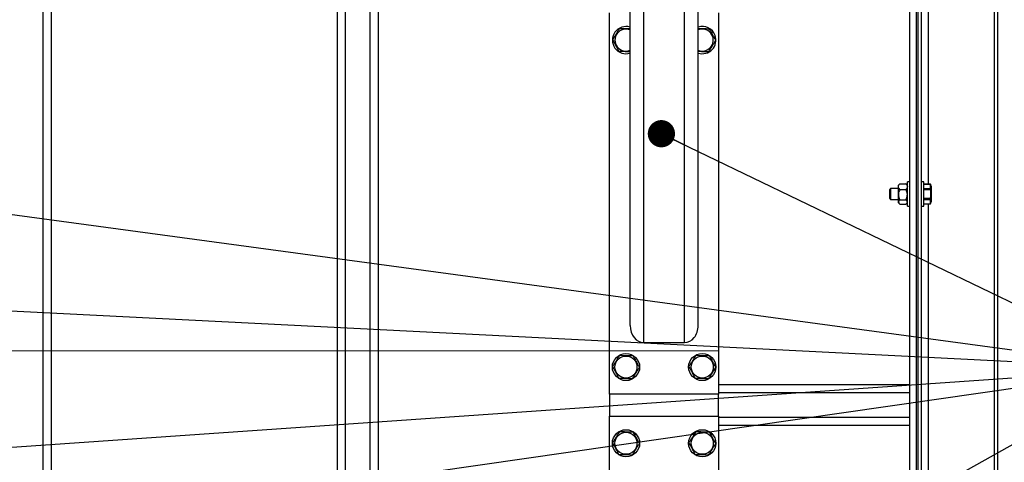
# Model space of a CAD drawing. Header units: millimetres. Extents: x 5 to 589, y 5 to 415.
# Tile 19 of 76: x 136 to 172, y 334 to 351. Entities that reach past the tile are written whole.
import ezdxf

# ---------------------------------------------------------------- set-up
doc = ezdxf.new("R2010")
doc.units = ezdxf.units.MM
doc.layers.add('COTES', color=1, linetype='Continuous')
doc.layers.add('NOTES', color=6, linetype='Continuous')
doc.layers.add('TRAIT-FORT', color=4, linetype='Continuous', lineweight=25)
doc.styles.add('SLDTEXTSTYLE0', font='TXT', dxfattribs={"width": 0.75})
doc.dimstyles.new('SLDDIMSTYLE0', dxfattribs={"dimtxt": 3, "dimasz": 2, "dimexe": 0, "dimexo": 0.0625, "dimgap": 0.75, "dimtad": 1, "dimlfac": 20, "dimrnd": 1e-09, "dimzin": 12, "dimdsep": 46, "dimtxsty": 'SLDTEXTSTYLE0', "dimsah": 1, "dimcen": 0.09, "dimadec": 0, "dimazin": 3, "dimtfac": 1, "dimtofl": 0, "dimtmove": 0, "dimatfit": 3, "dimfxl": 1, "dimfrac": 2, "dimtolj": 1, "dimtzin": 12, "dimarcsym": 0})
doc.dimstyles.new('SLDDIMSTYLE2', dxfattribs={"dimtxt": 0.18, "dimasz": 1, "dimexe": 0, "dimexo": 0.0625, "dimgap": 0, "dimtad": 0, "dimtih": 1, "dimtoh": 1, "dimdec": 0, "dimrnd": 1e-09, "dimzin": 0, "dimdsep": 46, "dimtxsty": 'Standard', "dimblk1": 'DOT', "dimblk2": 'DOT', "dimsah": 1, "dimcen": 0.09, "dimadec": 0, "dimazin": 0, "dimtfac": 1, "dimtdec": 0, "dimtofl": 0, "dimtmove": 0, "dimatfit": 3, "dimldrblk": 'DOT', "dimfxl": 1, "dimfrac": 2, "dimtolj": 1, "dimtzin": 0, "dimarcsym": 0})

# ---------------------------------------------------------------- blocks, each defined once
blk = doc.blocks.new('_D_30')
at = {"layer": 'COTES', "color": 1, "transparency": 16777216}
for p, q in [((154.523, 366.453), (32.2, 366.453)), ((33.2, 306.453), (33.2, 366.453)), ((154.523, 306.453), (32.2, 306.453))]:
    blk.add_line(p, q, dxfattribs=at)
for points in [[(33.2, 366.453), (32.7, 364.453), (33.7, 364.453)], [(33.2, 306.453), (33.7, 308.453), (32.7, 308.453)]]:
    blk.add_solid(points, dxfattribs=at)
at = {"layer": 'COTES', "color": 1, "transparency": 16777216, "char_height": 3, "attachment_point": 1, "rotation": 90, "style": 'SLDTEXTSTYLE0'}
for s, insert in [('=', (29.333, 340.886)), ('1200', (29.333, 332.019)), ('=', (29.333, 329.594))]:
    blk.add_mtext(s, dxfattribs=dict(at, insert=insert))
blk = doc.blocks.new('_Dot')
at = {"color": 0, "linetype": 'ByBlock', "lineweight": -2}
blk.add_line((-0.5, 0), (-1, 0), dxfattribs=at)
at = {"color": 0, "linetype": 'ByBlock', "const_width": 0.5}
blk.add_lwpolyline([(-0.25, 0, 1), (0.25, 0, 1)], format="xyb", close=True, dxfattribs=at)

msp = doc.modelspace()

# ---------------------------------------------------------------- linework, layer by layer
at = {"color": 7, "linetype": 'Continuous', "lineweight": 18}
msp.add_line((39.57533, 338.45273), (161.66221, 338.45273), dxfattribs=at)
at = {"layer": 'TRAIT-FORT', "color": 4, "linetype": 'Continuous', "lineweight": 25}
for p, q in [((168.6478, 368.15278), (168.6478, 304.7527)), ((168.89776, 368.15278), (168.89776, 304.7527)), ((136.84772, 364.45271), (136.84772, 308.45276)), ((137.14774, 364.45271), (137.14774, 308.45276)), ((147.64779, 364.45271), (147.64779, 308.45276)), ((147.94772, 364.45271), (147.94772, 308.45276)), ((148.8478, 364.45271), (148.8478, 308.45276)), ((149.14773, 364.45271), (149.14773, 308.45276)), ((158.3978, 339.37527), (158.3978, 362.65303)), ((158.89772, 338.74918), (158.89772, 362.52371)), ((160.39775, 338.74918), (160.39775, 362.52371)), ((160.89776, 339.37527), (160.89776, 362.65303)), ((168.97271, 311.45274), (168.97271, 361.45274)), ((169.09774, 311.45274), (169.09774, 361.45274)), ((171.7728, 311.45274), (171.7728, 361.45274)), ((171.89773, 311.45274), (171.89773, 361.45274)), ((169.34779, 344.56021), (169.34779, 359.34521)), ((157.64774, 336.85271), (157.64774, 350.85274)), ((161.64773, 350.85274), (161.64773, 336.85271)), ((167.95161, 344.40276), (167.92272, 344.35269)), ((167.92272, 344.35269), (167.92272, 344.20277)), ((168.24773, 344.40276), (167.95161, 344.40276)), ((167.95161, 344.40276), (167.95161, 344.20277)), ((168.2854, 344.56536), (168.24773, 344.52769)), ((168.24773, 344.47323), (168.24773, 344.52769)), ((168.24773, 344.18198), (168.24773, 344.47323)), ((168.29799, 344.57728), (168.28454, 344.56412)), ((168.29799, 344.57728), (168.52248, 344.57728)), ((168.29799, 344.36928), (168.52248, 344.36928)), ((168.53593, 344.56412), (168.52248, 344.57728)), ((168.57274, 344.52769), (168.53507, 344.56536)), ((168.6478, 344.65271), (168.57274, 344.65271)), ((168.57274, 343.75273), (168.57274, 344.65271)), ((169.17279, 344.65271), (169.09774, 344.65271)), ((169.17279, 343.75273), (169.17279, 344.65271)), ((169.42857, 344.56021), (169.17279, 344.56021)), ((169.42857, 344.55868), (169.17279, 344.55868)), ((169.17279, 344.40972), (169.42857, 344.40972)), ((169.44774, 344.48868), (169.42857, 344.56021)), ((169.42857, 344.56021), (169.42857, 344.55868)), ((169.42857, 344.40972), (169.42857, 344.55868)), ((169.42857, 344.40972), (169.42857, 344.35164)), ((169.44774, 344.48868), (169.44774, 344.20277)), ((167.92272, 344.20277), (167.92272, 344.05276)), ((167.92272, 344.05276), (167.95161, 344.00269)), ((167.95161, 344.20277), (167.95161, 344.00269)), ((167.95161, 344.00269), (168.24773, 344.00269)), ((168.24773, 343.91152), (168.24773, 344.18198)), ((168.29799, 343.99477), (168.52248, 343.99477)), ((169.42857, 344.35164), (169.17279, 344.35164)), ((169.17279, 344.05381), (169.42857, 344.05381)), ((169.42857, 343.99573), (169.17279, 343.99573)), ((169.42857, 344.05381), (169.42857, 343.99573)), ((169.42857, 343.84676), (169.42857, 343.99573)), ((169.44774, 344.20277), (169.44774, 343.91676)), ((168.24773, 343.87776), (168.24773, 343.91152)), ((168.24773, 343.87776), (168.2854, 343.84009)), ((168.29799, 343.82817), (168.52248, 343.82817)), ((168.53507, 343.84009), (168.57274, 343.87776)), ((168.57274, 343.75273), (168.6478, 343.75273)), ((169.09774, 343.75273), (169.17279, 343.75273)), ((169.17279, 343.84676), (169.42857, 343.84676)), ((169.17279, 343.84524), (169.42857, 343.84524)), ((169.34779, 329.06023), (169.34779, 343.84524)), ((169.42857, 343.84524), (169.44774, 343.91676)), ((169.42857, 343.84676), (169.42857, 343.84524)), ((158.89772, 338.74918), (160.39775, 338.74918)), ((168.6478, 337.20271), (161.64773, 337.20271)), ((161.64773, 336.85271), (157.64774, 336.85271)), ((157.64774, 336.85271), (157.64774, 336.05277)), ((168.6478, 336.90278), (161.64773, 336.90278)), ((161.64773, 336.05277), (161.64773, 336.85271)), ((157.64774, 336.05277), (161.64773, 336.05277)), ((157.64774, 322.05273), (157.64774, 336.05277)), ((161.64773, 336.05277), (161.64773, 322.05273)), ((168.6478, 336.0027), (161.64773, 336.0027)), ((168.6478, 335.70277), (161.64773, 335.70277))]:
    msp.add_line(p, q, dxfattribs=at)
for centre, radius in [((158.24776, 337.85273), 0.5), ((158.24776, 337.85273), 0.40375), ((161.04776, 337.85273), 0.5), ((161.04776, 337.85273), 0.40375), ((158.24776, 335.05273), 0.5), ((158.24776, 335.05273), 0.40375), ((161.04776, 335.05273), 0.5), ((161.04776, 335.05273), 0.40375)]:
    msp.add_circle(centre, radius, dxfattribs=at)
for centre, radius, start, end in [((158.24776, 349.85273), 0.5, 72.542397, 287.457603), ((158.24776, 349.85273), 0.40375, 68.190793, 291.809207), ((161.04776, 349.85273), 0.5, 20.26999, 107.457603), ((161.04776, 349.85273), 0.40375, 28.317532, 111.809207), ((161.04776, 349.85273), 0.40375, 248.190793, 28.317532), ((161.04776, 349.85273), 0.5, 252.542397, 20.26999)]:
    msp.add_arc(centre, radius, start, end, dxfattribs=at)
for centre, start_param, end_param in [((158.89776, 339.37526), 1.57079633, 3.14159265), ((160.39776, 339.37526), 3.14159265, 4.71238898)]:
    msp.add_ellipse(centre, major_axis=(0, 0.62607), ratio=0.79863551, start_param=start_param, end_param=end_param, dxfattribs=at)
for points, knots in [([(158.015, 350.28473), (157.99263, 350.24848), (157.94741, 350.17519), (157.88029, 350.06668), (157.81637, 349.96281), (157.77706, 349.89921), (157.75722, 349.86712)], [0, 0, 0, 0, 0.26462673, 0.53495501, 0.76536157, 1, 1, 1, 1]), ([(158.015, 350.28473), (158.05758, 350.28352), (158.14367, 350.28106), (158.27096, 350.27713), (158.35656, 350.27479), (158.3958, 350.27354), (158.3978, 350.27348)], [0, 0, 0, 0, 0.34018694, 0.6876679, 0.98406876, 1, 1, 1, 1]), ([(160.89776, 350.28235), (160.91294, 350.28191), (160.97175, 350.2802), (161.07125, 350.27717), (161.19304, 350.27364), (161.26776, 350.27144), (161.30546, 350.27033)], [0, 0, 0, 0, 0.11343336, 0.43949787, 0.71720428, 1, 1, 1, 1]), ([(161.30546, 350.27033), (161.33509, 350.21537), (161.3841, 350.12448), (161.45515, 349.9926), (161.50296, 349.90391), (161.53042, 349.85288), (161.53825, 349.83832)], [0, 0, 0, 0, 0.385565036, 0.637653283, 0.896646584, 1, 1, 1, 1]), ([(157.75722, 349.86712), (157.78685, 349.81216), (157.83586, 349.72126), (157.9069, 349.58939), (157.95472, 349.5007), (157.98218, 349.44966), (157.99001, 349.43511)], [0, 0, 0, 0, 0.385565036, 0.637653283, 0.896646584, 1, 1, 1, 1]), ([(161.28057, 349.4207), (161.30295, 349.45695), (161.34818, 349.53021), (161.41514, 349.63882), (161.47922, 349.74258), (161.51846, 349.80622), (161.53825, 349.83832)], [0, 0, 0, 0, 0.26465276, 0.53490721, 0.7654365, 1, 1, 1, 1]), ([(158.3978, 349.42318), (158.38262, 349.42363), (158.32381, 349.42535), (158.22431, 349.42823), (158.1025, 349.4318), (158.02774, 349.434), (157.99001, 349.43511)], [0, 0, 0, 0, 0.11340863, 0.43939526, 0.71704112, 1, 1, 1, 1]), ([(161.28057, 349.4207), (161.23798, 349.42197), (161.15187, 349.42454), (161.02457, 349.42827), (160.93898, 349.43065), (160.89976, 349.43189), (160.89776, 349.43196)], [0, 0, 0, 0, 0.34019383, 0.68791306, 0.98406877, 1, 1, 1, 1]), ([(168.24773, 344.47323), (168.25063, 344.49153), (168.25639, 344.52785), (168.2842, 344.56089), (168.29799, 344.57728)], [0, 0, 0, 0, 0.50396054, 1, 1, 1, 1]), ([(168.29799, 344.36928), (168.28625, 344.3835), (168.26238, 344.41242), (168.24878, 344.44835), (168.24791, 344.46888), (168.24773, 344.47323)], [0, 0, 0, 0, 0.432287, 0.87948267, 1, 1, 1, 1]), ([(168.29799, 344.36928), (168.28625, 344.34363), (168.2624, 344.29146), (168.24877, 344.22679), (168.24791, 344.18984), (168.24773, 344.18198)], [0, 0, 0, 0, 0.43248872, 0.87936782, 1, 1, 1, 1]), ([(168.52248, 344.57728), (168.53422, 344.56302), (168.55809, 344.53403), (168.5717, 344.49812), (168.57256, 344.47759), (168.57274, 344.47323)], [0, 0, 0, 0, 0.43242862, 0.87951274, 1, 1, 1, 1]), ([(168.57274, 344.47323), (168.56984, 344.45493), (168.56409, 344.41861), (168.53628, 344.38563), (168.52248, 344.36928)], [0, 0, 0, 0, 0.50408701, 1, 1, 1, 1]), ([(168.57274, 344.18198), (168.56984, 344.21494), (168.56409, 344.28032), (168.53628, 344.33979), (168.52248, 344.36928)], [0, 0, 0, 0, 0.50406243, 1, 1, 1, 1]), ([(168.24773, 344.18198), (168.25063, 344.14906), (168.2564, 344.08371), (168.2842, 344.02427), (168.29799, 343.99477)], [0, 0, 0, 0, 0.5038236, 1, 1, 1, 1]), ([(168.29799, 343.99477), (168.29127, 343.98848), (168.26474, 343.96363), (168.24858, 343.93455), (168.24778, 343.91285), (168.24773, 343.91152)], [0, 0, 0, 0, 0.241603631, 0.953347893, 1, 1, 1, 1]), ([(168.52248, 343.99477), (168.53422, 344.0204), (168.55811, 344.07255), (168.57169, 344.1372), (168.57256, 344.17416), (168.57274, 344.18198)], [0, 0, 0, 0, 0.43224494, 0.87979845, 1, 1, 1, 1]), ([(168.57274, 343.91152), (168.57273, 343.91285), (168.57246, 343.93455), (168.55584, 343.96365), (168.52923, 343.98848), (168.52248, 343.99477)], [0, 0, 0, 0, 0.04663538, 0.75824144, 1, 1, 1, 1]), ([(169.42857, 344.05381), (169.43446, 344.15037), (169.44053, 344.24999), (169.42893, 344.34862), (169.42857, 344.35164)], [0, 0, 0, 0, 0.96938371, 1, 1, 1, 1]), ([(168.24773, 343.91152), (168.25225, 343.89326), (168.25943, 343.86424), (168.28756, 343.83793), (168.29799, 343.82817)], [0, 0, 0, 0, 0.62900738, 1, 1, 1, 1]), ([(168.52248, 343.82817), (168.53296, 343.83793), (168.56118, 343.86423), (168.56828, 343.89326), (168.57274, 343.91152)], [0, 0, 0, 0, 0.37114518, 1, 1, 1, 1]), ([(158.015, 338.28475), (157.99263, 338.24849), (157.94741, 338.1752), (157.88029, 338.06669), (157.81637, 337.96282), (157.77706, 337.89922), (157.75722, 337.86713)], [0, 0, 0, 0, 0.26462673, 0.53495501, 0.76536157, 1, 1, 1, 1]), ([(158.015, 338.28475), (158.05757, 338.28347), (158.14362, 338.28091), (158.27114, 338.27722), (158.39304, 338.27365), (158.46778, 338.27145), (158.50547, 338.27034)], [0, 0, 0, 0, 0.264608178, 0.534878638, 0.765423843, 1, 1, 1, 1]), ([(158.50547, 338.27034), (158.5351, 338.21538), (158.58411, 338.12449), (158.65516, 337.99262), (158.70297, 337.90392), (158.73043, 337.85289), (158.73826, 337.83833)], [0, 0, 0, 0, 0.385565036, 0.637653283, 0.896646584, 1, 1, 1, 1]), ([(160.81498, 338.28475), (160.79262, 338.24849), (160.7474, 338.1752), (160.68028, 338.06669), (160.61636, 337.96282), (160.57704, 337.89922), (160.55721, 337.86713)], [0, 0, 0, 0, 0.26462673, 0.53495501, 0.76536157, 1, 1, 1, 1]), ([(160.81498, 338.28475), (160.85755, 338.28347), (160.94364, 338.2809), (161.07116, 338.27722), (161.19306, 338.27365), (161.26777, 338.27145), (161.30546, 338.27034)], [0, 0, 0, 0, 0.26460804, 0.53506945, 0.76542396, 1, 1, 1, 1]), ([(161.30546, 338.27034), (161.33509, 338.21538), (161.3841, 338.12449), (161.45515, 337.99262), (161.50296, 337.90392), (161.53042, 337.85289), (161.53825, 337.83833)], [0, 0, 0, 0, 0.385565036, 0.637653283, 0.896646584, 1, 1, 1, 1]), ([(157.75722, 337.86713), (157.78685, 337.81217), (157.83586, 337.72127), (157.9069, 337.5894), (157.95472, 337.50071), (157.98218, 337.44967), (157.99001, 337.43512)], [0, 0, 0, 0, 0.385565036, 0.637653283, 0.896646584, 1, 1, 1, 1]), ([(160.55721, 337.86713), (160.58684, 337.81217), (160.63585, 337.72127), (160.70689, 337.5894), (160.75471, 337.50071), (160.78217, 337.44967), (160.79, 337.43512)], [0, 0, 0, 0, 0.385565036, 0.637653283, 0.896646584, 1, 1, 1, 1]), ([(158.48058, 337.42072), (158.50296, 337.45696), (158.54819, 337.53022), (158.61515, 337.63883), (158.67923, 337.74259), (158.71847, 337.80623), (158.73826, 337.83833)], [0, 0, 0, 0, 0.26465276, 0.53490721, 0.7654365, 1, 1, 1, 1]), ([(161.28057, 337.42072), (161.30295, 337.45696), (161.34818, 337.53022), (161.41514, 337.63883), (161.47922, 337.74259), (161.51846, 337.80623), (161.53825, 337.83833)], [0, 0, 0, 0, 0.26465276, 0.53490721, 0.7654365, 1, 1, 1, 1]), ([(158.48058, 337.42072), (158.43801, 337.42194), (158.35192, 337.4244), (158.2244, 337.42828), (158.10247, 337.43181), (158.02773, 337.43401), (157.99001, 337.43512)], [0, 0, 0, 0, 0.26455318, 0.53496974, 0.76528125, 1, 1, 1, 1]), ([(161.28057, 337.42072), (161.238, 337.42194), (161.15191, 337.4244), (161.02439, 337.42828), (160.90246, 337.43181), (160.82772, 337.43401), (160.79, 337.43512)], [0, 0, 0, 0, 0.26455318, 0.53496974, 0.76528125, 1, 1, 1, 1]), ([(158.015, 335.48476), (157.99263, 335.4485), (157.94741, 335.37522), (157.88029, 335.2667), (157.81637, 335.16283), (157.77706, 335.09923), (157.75722, 335.06714)], [0, 0, 0, 0, 0.26462673, 0.53495501, 0.76536157, 1, 1, 1, 1]), ([(158.015, 335.48476), (158.05757, 335.48349), (158.14362, 335.48092), (158.27114, 335.47723), (158.39304, 335.47366), (158.46778, 335.47146), (158.50547, 335.47036)], [0, 0, 0, 0, 0.264608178, 0.534878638, 0.765423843, 1, 1, 1, 1]), ([(158.50547, 335.47036), (158.5351, 335.4154), (158.58411, 335.3245), (158.65516, 335.19263), (158.70297, 335.10393), (158.73043, 335.0529), (158.73826, 335.03834)], [0, 0, 0, 0, 0.385565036, 0.637653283, 0.896646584, 1, 1, 1, 1]), ([(160.81498, 335.48476), (160.79262, 335.4485), (160.7474, 335.37522), (160.68028, 335.2667), (160.61636, 335.16283), (160.57704, 335.09923), (160.55721, 335.06714)], [0, 0, 0, 0, 0.26462673, 0.53495501, 0.76536157, 1, 1, 1, 1]), ([(160.81498, 335.48476), (160.85755, 335.48349), (160.94364, 335.48092), (161.07116, 335.47723), (161.19306, 335.47366), (161.26777, 335.47146), (161.30546, 335.47036)], [0, 0, 0, 0, 0.26460804, 0.53506945, 0.76542396, 1, 1, 1, 1]), ([(161.30546, 335.47036), (161.33509, 335.4154), (161.3841, 335.3245), (161.45515, 335.19263), (161.50296, 335.10393), (161.53042, 335.0529), (161.53825, 335.03834)], [0, 0, 0, 0, 0.385565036, 0.637653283, 0.896646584, 1, 1, 1, 1]), ([(157.75722, 335.06714), (157.78685, 335.01218), (157.83586, 334.92129), (157.9069, 334.78941), (157.95472, 334.70072), (157.98218, 334.64969), (157.99001, 334.63513)], [0, 0, 0, 0, 0.385565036, 0.637653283, 0.896646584, 1, 1, 1, 1]), ([(158.48058, 334.62073), (158.50296, 334.65697), (158.5482, 334.73023), (158.61511, 334.83883), (158.67928, 334.94253), (158.71848, 335.00621), (158.73826, 335.03834)], [0, 0, 0, 0, 0.26465365, 0.53490901, 0.76527687, 1, 1, 1, 1]), ([(160.55721, 335.06714), (160.58684, 335.01218), (160.63585, 334.92129), (160.70689, 334.78941), (160.75471, 334.70072), (160.78217, 334.64969), (160.79, 334.63513)], [0, 0, 0, 0, 0.385565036, 0.637653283, 0.896646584, 1, 1, 1, 1]), ([(161.28057, 334.62073), (161.30295, 334.65697), (161.34819, 334.73023), (161.4151, 334.83883), (161.47927, 334.94253), (161.51847, 335.00621), (161.53825, 335.03834)], [0, 0, 0, 0, 0.26465365, 0.53490901, 0.76527687, 1, 1, 1, 1]), ([(158.48058, 334.62073), (158.43801, 334.62195), (158.35192, 334.62442), (158.2244, 334.62829), (158.10247, 334.63182), (158.02773, 334.63402), (157.99001, 334.63513)], [0, 0, 0, 0, 0.26455318, 0.53496974, 0.76528125, 1, 1, 1, 1]), ([(161.28057, 334.62073), (161.238, 334.62195), (161.15191, 334.62442), (161.02439, 334.62829), (160.90246, 334.63182), (160.82772, 334.63402), (160.79, 334.63513)], [0, 0, 0, 0, 0.26455318, 0.53496974, 0.76528125, 1, 1, 1, 1])]:
    msp.add_open_spline(points, degree=3, knots=knots, dxfattribs=at)

# ---------------------------------------------------------------- dimensions: what is measured, and where the dimension line sits
at = {"layer": 'COTES', "color": 1}
dim = msp.add_linear_dim(base=(33.20011, 366.45273), p1=(155.52276, 306.45273), p2=(155.52276, 366.45273), angle=90, text='=<>=', dimstyle='SLDDIMSTYLE0', dxfattribs=at)
dim.commit()
dim.dimension.update_dxf_attribs({"geometry": '_D_30', "text_midpoint": (33.20011, 336.45273), "dimtype": 160})

# ---------------------------------------------------------------- leaders
at = {"layer": 'NOTES', "color": 211}
for points in [[(110.63232, 346.85272), (177.42138, 337.79874)], [(159.5471, 346.41695), (177.42138, 337.79874)], [(46.73068, 344.42258), (177.42138, 337.79874)], [(46.73068, 328.7341), (177.42138, 337.79874)], [(110.70813, 328.1934), (177.42138, 337.79874)], [(159.66491, 327.87155), (177.42138, 337.79874)]]:
    msp.add_leader(points, dimstyle='SLDDIMSTYLE2', dxfattribs=at)

doc.saveas('drawing.dxf')
